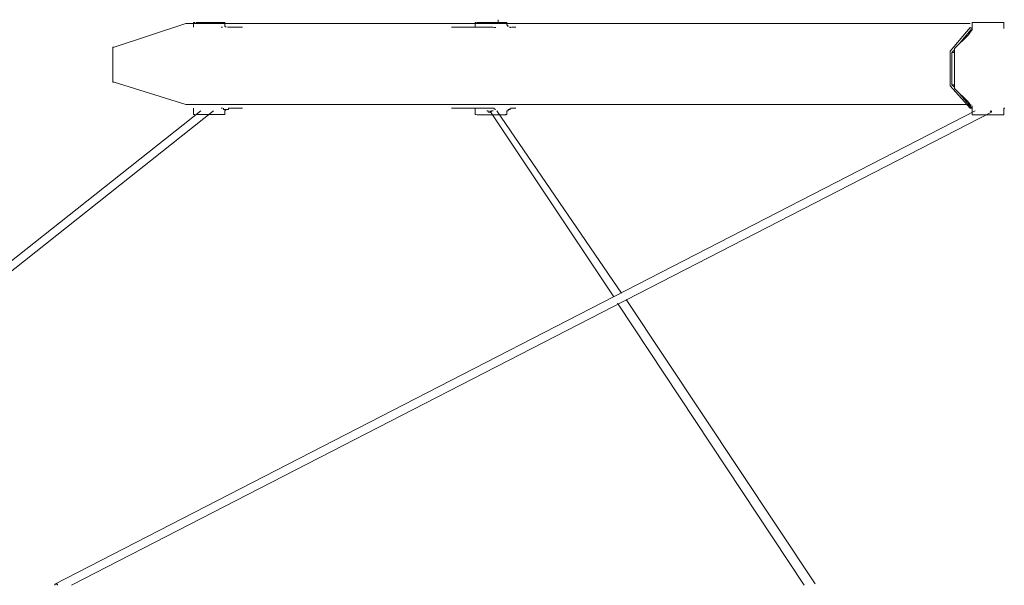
# Model space of a CAD drawing. Header units: millimetres. Extents: x 32.1 to 48.5, y -27.6 to 7.4.
# Tile 7 of 43: x 35.3 to 37.7, y -23.1 to -21.7. Entities that reach past the tile are written whole.
import ezdxf

# ---------------------------------------------------------------- set-up
doc = ezdxf.new("R2010")
doc.units = ezdxf.units.MM
doc.header["$MEASUREMENT"] = 0
doc.layers.add('Livello 1', color=7, linetype='Continuous', lineweight=0)

# ---------------------------------------------------------------- blocks, each defined once
blk = doc.blocks.new('Block_0')
at = {"layer": 'Livello 1', "color": 250, "lineweight": 5, "true_color": 0x1d1d1b}
for points in [[(35.683, -21.6781), (35.683, -21.6781), (35.503, -21.7378), (35.503, -21.7378)], [(35.702, -21.6784), (35.702, -21.6784), (35.702, -21.6877), (35.702, -21.6877)], [(35.7811, -21.6848), (35.7811, -21.6848), (35.7811, -21.6784), (35.7811, -21.6784)], [(36.4097, -21.6784), (36.4097, -21.6784), (36.4097, -21.6877), (36.4097, -21.6877)], [(36.4673, -21.6778), (36.4673, -21.6778), (36.4673, -21.6685), (36.4673, -21.6685)], [(36.4888, -21.6816), (36.4888, -21.6816), (36.4888, -21.6784), (36.4888, -21.6784)], [(36.492, -21.6845), (36.492, -21.6845), (36.4888, -21.6816), (36.4888, -21.6816)], [(37.6574, -21.6784), (37.6574, -21.6784), (37.6574, -21.6938), (37.6574, -21.6938)], [(37.7366, -21.688), (37.7366, -21.688), (37.7366, -21.6784), (37.7366, -21.6784)], [(35.7747, -21.6877), (35.7747, -21.6877), (35.7715, -21.6877), (35.7715, -21.6877)], [(35.7843, -21.6877), (35.7843, -21.6877), (35.7811, -21.6848), (35.7811, -21.6848)], [(35.8253, -21.6877), (35.8253, -21.6877), (35.7907, -21.6877), (35.7907, -21.6877)], [(36.4539, -21.6877), (36.4539, -21.6877), (36.3498, -21.6877), (36.3498, -21.6877)], [(36.4553, -21.688), (36.4553, -21.688), (36.4617, -21.688), (36.4617, -21.688)], [(36.4984, -21.6877), (36.4984, -21.6877), (36.4952, -21.6877), (36.4952, -21.6877)], [(36.4966, -21.688), (36.4966, -21.688), (36.4998, -21.688), (36.4998, -21.688)], [(36.5112, -21.6877), (36.5112, -21.6877), (36.5016, -21.6877), (36.5016, -21.6877)], [(37.602, -21.7474), (37.602, -21.7474), (37.6527, -21.688), (37.6527, -21.688)], [(37.6132, -21.741), (37.6132, -21.741), (37.6479, -21.7066), (37.6479, -21.7066)], [(37.626, -21.7284), (37.626, -21.7284), (37.6542, -21.6941), (37.6542, -21.6941)], [(37.6479, -21.7066), (37.6479, -21.7066), (37.6542, -21.697), (37.6542, -21.697)], [(37.6558, -21.6909), (37.6558, -21.6909), (37.6527, -21.688), (37.6527, -21.688)], [(37.6574, -21.6941), (37.6574, -21.6941), (37.6542, -21.6941), (37.6542, -21.6941)], [(35.4998, -21.7407), (35.4998, -21.7407), (35.4998, -21.8225), (35.4998, -21.8225)], [(37.602, -21.8318), (37.602, -21.8318), (37.602, -21.7506), (37.602, -21.7506)], [(37.6068, -21.7506), (37.6068, -21.7506), (37.6132, -21.7442), (37.6132, -21.7442)], [(37.6132, -21.7506), (37.6132, -21.7506), (37.6068, -21.7506), (37.6068, -21.7506)], [(37.6068, -21.8318), (37.6068, -21.8318), (37.6068, -21.7506), (37.6068, -21.7506)], [(37.6132, -21.8382), (37.6132, -21.8382), (37.6132, -21.7442), (37.6132, -21.7442)], [(35.503, -21.8257), (35.503, -21.8257), (35.683, -21.8819), (35.683, -21.8819)], [(37.6132, -21.8318), (37.6132, -21.8318), (37.6068, -21.8318), (37.6068, -21.8318)], [(37.6132, -21.8382), (37.6132, -21.8382), (37.6068, -21.8318), (37.6068, -21.8318)], [(37.6527, -21.8912), (37.6527, -21.8912), (37.602, -21.835), (37.602, -21.835)], [(37.6479, -21.8757), (37.6479, -21.8757), (37.6132, -21.8414), (37.6132, -21.8414)], [(37.6542, -21.888), (37.6542, -21.888), (37.626, -21.8536), (37.626, -21.8536)], [(37.6542, -21.8848), (37.6542, -21.8848), (37.6479, -21.8757), (37.6479, -21.8757)], [(35.7209, -21.8979), (35.7209, -21.8979), (34.2193, -23.0864), (34.2193, -23.0864)], [(34.251, -23.0896), (34.251, -23.0896), (35.7526, -21.8979), (35.7526, -21.8979)], [(37.6646, -21.8979), (37.6646, -21.8979), (35.3541, -23.0864), (35.3541, -23.0864)], [(35.3954, -23.0896), (35.3954, -23.0896), (37.7059, -21.9008), (37.7059, -21.9008)], [(35.702, -21.8912), (35.702, -21.8912), (35.702, -21.9035), (35.702, -21.9035)], [(35.7715, -21.8912), (35.7715, -21.8912), (35.7747, -21.8912), (35.7747, -21.8912)], [(35.7811, -21.9035), (35.7811, -21.9035), (35.7811, -21.8973), (35.7811, -21.8973)], [(35.7899, -21.8909), (35.7899, -21.8909), (35.7899, -21.8941), (35.7899, -21.8941)], [(35.7899, -21.8909), (35.7899, -21.8909), (35.7931, -21.8909), (35.7931, -21.8909)], [(35.7907, -21.8912), (35.7907, -21.8912), (35.8253, -21.8912), (35.8253, -21.8912)], [(36.3498, -21.8912), (36.3498, -21.8912), (36.4539, -21.8912), (36.4539, -21.8912)], [(36.4097, -21.8912), (36.4097, -21.8912), (36.4097, -21.9037), (36.4097, -21.9037)], [(36.446, -21.8973), (36.446, -21.8973), (36.7574, -22.3648), (36.7574, -22.3648)], [(36.7765, -22.3555), (36.7765, -22.3555), (36.4638, -21.8979), (36.4638, -21.8979)], [(36.4888, -21.9037), (36.4888, -21.9037), (36.4888, -21.9005), (36.4888, -21.9005)], [(36.4998, -21.8912), (36.4998, -21.8912), (36.4934, -21.8944), (36.4934, -21.8944)], [(36.4984, -21.8912), (36.4984, -21.8912), (36.5016, -21.8912), (36.5016, -21.8912)], [(36.5016, -21.8912), (36.5016, -21.8912), (36.5112, -21.8912), (36.5112, -21.8912)], [(37.6527, -21.8912), (37.6527, -21.8912), (37.6558, -21.8912), (37.6558, -21.8912)], [(37.6574, -21.888), (37.6574, -21.888), (37.6542, -21.888), (37.6542, -21.888)], [(37.6574, -21.8851), (37.6574, -21.8851), (37.6574, -21.904), (37.6574, -21.904)], [(37.7059, -21.9008), (37.7059, -21.9008), (37.7059, -21.8979), (37.7059, -21.8979)], [(37.7366, -21.8912), (37.7366, -21.8912), (37.7398, -21.8912), (37.7398, -21.8912)], [(37.7366, -21.8944), (37.7366, -21.8944), (37.7366, -21.8912), (37.7366, -21.8912)], [(37.7366, -21.904), (37.7366, -21.904), (37.7366, -21.8944), (37.7366, -21.8944)], [(37.2635, -23.0862), (37.2635, -23.0862), (36.7883, -22.3712), (36.7883, -22.3712)], [(36.7667, -22.3805), (36.7667, -22.3805), (37.2355, -23.0894), (37.2355, -23.0894)], [(35.3541, -23.0864), (35.3541, -23.0864), (35.3541, -23.0896), (35.3541, -23.0896)]]:
    blk.add_open_spline(points, degree=3, dxfattribs=at)
for points, knots in [([(37.6524, -21.6781), (37.6524, -21.6781), (37.5227, -21.6781), (37.5227, -21.6781), (37.5227, -21.6781), (37.3961, -21.6781), (37.3961, -21.6781), (37.3961, -21.6781), (37.2731, -21.6781), (37.2731, -21.6781), (37.2731, -21.6781), (37.1529, -21.6781), (37.1529, -21.6781), (37.1529, -21.6781), (37.0328, -21.6781), (37.0328, -21.6781), (37.0328, -21.6781), (36.919, -21.6781), (36.919, -21.6781), (36.919, -21.6781), (36.8082, -21.6781), (36.8082, -21.6781), (36.8082, -21.6781), (36.7009, -21.6781), (36.7009, -21.6781), (36.7009, -21.6781), (36.5965, -21.6781), (36.5965, -21.6781), (36.5965, -21.6781), (36.4984, -21.6781), (36.4984, -21.6781), (36.4984, -21.6781), (36.4039, -21.6781), (36.4039, -21.6781), (36.4039, -21.6781), (36.3152, -21.6781), (36.3152, -21.6781), (36.3152, -21.6781), (36.2299, -21.6781), (36.2299, -21.6781), (36.2299, -21.6781), (36.1508, -21.6781), (36.1508, -21.6781), (36.1508, -21.6781), (36.0781, -21.6781), (36.0781, -21.6781), (36.0781, -21.6781), (36.0118, -21.6781), (36.0118, -21.6781), (36.0118, -21.6781), (35.9516, -21.6781), (35.9516, -21.6781), (35.9516, -21.6781), (35.8948, -21.6781), (35.8948, -21.6781), (35.8948, -21.6781), (35.8474, -21.6781), (35.8474, -21.6781), (35.8474, -21.6781), (35.8032, -21.6781), (35.8032, -21.6781), (35.8032, -21.6781), (35.7651, -21.6781), (35.7651, -21.6781), (35.7651, -21.6781), (35.7369, -21.6781), (35.7369, -21.6781), (35.7369, -21.6781), (35.7145, -21.6781), (35.7145, -21.6781), (35.7145, -21.6781), (35.6958, -21.6781), (35.6958, -21.6781), (35.6958, -21.6781), (35.6862, -21.6781), (35.6862, -21.6781), (35.6862, -21.6781), (35.683, -21.6781), (35.683, -21.6781)], [0, 0, 0, 0, 1, 1, 1, 2, 2, 2, 3, 3, 3, 4, 4, 4, 5, 5, 5, 6, 6, 6, 7, 7, 7, 8, 8, 8, 9, 9, 9, 10, 10, 10, 11, 11, 11, 12, 12, 12, 13, 13, 13, 14, 14, 14, 15, 15, 15, 16, 16, 16, 17, 17, 17, 18, 18, 18, 19, 19, 19, 20, 20, 20, 21, 21, 21, 22, 22, 22, 23, 23, 23, 24, 24, 24, 25, 25, 25, 26, 26, 26, 26]), ([(35.7052, -21.6752), (35.7052, -21.6752), (35.7052, -21.6752), (35.7052, -21.6752), (35.7052, -21.6752), (35.702, -21.6752), (35.702, -21.6752), (35.702, -21.6752), (35.702, -21.6784), (35.702, -21.6784)], [0, 0, 0, 0, 1, 1, 1, 2, 2, 2, 3, 3, 3, 3]), ([(35.7076, -21.6754), (35.7076, -21.6754), (35.7076, -21.6754), (35.7076, -21.6754), (35.7076, -21.6754), (35.7139, -21.6754), (35.7139, -21.6754), (35.7139, -21.6754), (35.7235, -21.6754), (35.7235, -21.6754), (35.7235, -21.6754), (35.7361, -21.6754), (35.7361, -21.6754), (35.7361, -21.6754), (35.7486, -21.6754), (35.7486, -21.6754), (35.7486, -21.6754), (35.7646, -21.6754), (35.7646, -21.6754), (35.7646, -21.6754), (35.7741, -21.6754), (35.7741, -21.6754), (35.7741, -21.6754), (35.7803, -21.6754), (35.7803, -21.6754)], [0, 0, 0, 0, 1, 1, 1, 2, 2, 2, 3, 3, 3, 4, 4, 4, 5, 5, 5, 6, 6, 6, 7, 7, 7, 8, 8, 8, 8]), ([(35.7811, -21.6784), (35.7811, -21.6784), (35.7811, -21.6784), (35.7811, -21.6784), (35.7811, -21.6784), (35.7811, -21.6752), (35.7811, -21.6752), (35.7811, -21.6752), (35.7779, -21.6752), (35.7779, -21.6752)], [0, 0, 0, 0, 1, 1, 1, 2, 2, 2, 3, 3, 3, 3]), ([(36.4129, -21.6752), (36.4129, -21.6752), (36.4129, -21.6752), (36.4129, -21.6752), (36.4129, -21.6752), (36.4097, -21.6752), (36.4097, -21.6752), (36.4097, -21.6752), (36.4097, -21.6784), (36.4097, -21.6784)], [0, 0, 0, 0, 1, 1, 1, 2, 2, 2, 3, 3, 3, 3]), ([(36.4143, -21.6752), (36.4143, -21.6752), (36.4175, -21.6752), (36.4175, -21.6752), (36.4175, -21.6752), (36.4238, -21.6752), (36.4238, -21.6752), (36.4238, -21.6752), (36.4366, -21.6752), (36.4366, -21.6752), (36.4366, -21.6752), (36.4489, -21.6752), (36.4489, -21.6752), (36.4489, -21.6752), (36.4649, -21.6752), (36.4649, -21.6752), (36.4649, -21.6752), (36.4777, -21.6752), (36.4777, -21.6752)], [0, 0, 0, 0, 1, 1, 1, 2, 2, 2, 3, 3, 3, 4, 4, 4, 5, 5, 5, 6, 6, 6, 6]), ([(36.4777, -21.6752), (36.4777, -21.6752), (36.4838, -21.6752), (36.4838, -21.6752), (36.4838, -21.6752), (36.487, -21.6752), (36.487, -21.6752)], [0, 0, 0, 0, 1, 1, 1, 2, 2, 2, 2]), ([(36.4888, -21.6784), (36.4888, -21.6784), (36.4888, -21.6784), (36.4888, -21.6784), (36.4888, -21.6784), (36.4888, -21.6752), (36.4888, -21.6752), (36.4888, -21.6752), (36.4856, -21.6752), (36.4856, -21.6752)], [0, 0, 0, 0, 1, 1, 1, 2, 2, 2, 3, 3, 3, 3]), ([(36.4934, -21.6848), (36.4934, -21.6848), (36.4934, -21.6848), (36.4934, -21.6848), (36.4934, -21.6848), (36.4902, -21.6848), (36.4902, -21.6848), (36.4902, -21.6848), (36.4902, -21.6816), (36.4902, -21.6816)], [0, 0, 0, 0, 1, 1, 1, 2, 2, 2, 3, 3, 3, 3]), ([(37.6606, -21.6752), (37.6606, -21.6752), (37.6574, -21.6752), (37.6574, -21.6752), (37.6574, -21.6752), (37.6574, -21.6784), (37.6574, -21.6784)], [0, 0, 0, 0, 1, 1, 1, 2, 2, 2, 2]), ([(37.6606, -21.6752), (37.6606, -21.6752), (37.6606, -21.6752), (37.6606, -21.6752), (37.6606, -21.6752), (37.6638, -21.6752), (37.6638, -21.6752), (37.6638, -21.6752), (37.6732, -21.6752), (37.6732, -21.6752), (37.6732, -21.6752), (37.6859, -21.6752), (37.6859, -21.6752), (37.6859, -21.6752), (37.7017, -21.6752), (37.7017, -21.6752), (37.7017, -21.6752), (37.7142, -21.6752), (37.7142, -21.6752), (37.7142, -21.6752), (37.7238, -21.6752), (37.7238, -21.6752), (37.7238, -21.6752), (37.7302, -21.6752), (37.7302, -21.6752), (37.7302, -21.6752), (37.7334, -21.6752), (37.7334, -21.6752)], [0, 0, 0, 0, 1, 1, 1, 2, 2, 2, 3, 3, 3, 4, 4, 4, 5, 5, 5, 6, 6, 6, 7, 7, 7, 8, 8, 8, 9, 9, 9, 9]), ([(37.7366, -21.6784), (37.7366, -21.6784), (37.7366, -21.6784), (37.7366, -21.6784), (37.7366, -21.6784), (37.7366, -21.6752), (37.7366, -21.6752), (37.7366, -21.6752), (37.7334, -21.6752), (37.7334, -21.6752)], [0, 0, 0, 0, 1, 1, 1, 2, 2, 2, 3, 3, 3, 3]), ([(35.7907, -21.6877), (35.7907, -21.6877), (35.7907, -21.6877), (35.7907, -21.6877), (35.7907, -21.6877), (35.7875, -21.6877), (35.7875, -21.6877)], [0, 0, 0, 0, 1, 1, 1, 2, 2, 2, 2]), ([(36.4984, -21.6877), (36.4984, -21.6877), (36.4984, -21.6877), (36.4984, -21.6877), (36.4984, -21.6877), (36.4952, -21.6877), (36.4952, -21.6877)], [0, 0, 0, 0, 1, 1, 1, 2, 2, 2, 2]), ([(37.6574, -21.6938), (37.6574, -21.6938), (37.6574, -21.6938), (37.6574, -21.6938), (37.6574, -21.6938), (37.6542, -21.697), (37.6542, -21.697), (37.6542, -21.697), (37.6542, -21.7002), (37.6542, -21.7002)], [0, 0, 0, 0, 1, 1, 1, 2, 2, 2, 3, 3, 3, 3]), ([(37.7366, -21.6906), (37.7366, -21.6906), (37.7366, -21.6906), (37.7366, -21.6906), (37.7366, -21.6906), (37.7366, -21.688), (37.7366, -21.688)], [0, 0, 0, 0, 1, 1, 1, 2, 2, 2, 2]), ([(35.503, -21.7378), (35.503, -21.7378), (35.4998, -21.7378), (35.4998, -21.7378), (35.4998, -21.7378), (35.4998, -21.7407), (35.4998, -21.7407)], [0, 0, 0, 0, 1, 1, 1, 2, 2, 2, 2]), ([(37.602, -21.7474), (37.602, -21.7474), (37.602, -21.7474), (37.602, -21.7474), (37.602, -21.7474), (37.602, -21.7506), (37.602, -21.7506)], [0, 0, 0, 0, 1, 1, 1, 2, 2, 2, 2]), ([(37.6132, -21.7442), (37.6132, -21.7442), (37.6132, -21.7442), (37.6132, -21.7442), (37.6132, -21.7442), (37.6132, -21.741), (37.6132, -21.741)], [0, 0, 0, 0, 1, 1, 1, 2, 2, 2, 2]), ([(35.4998, -21.8225), (35.4998, -21.8225), (35.4998, -21.8225), (35.4998, -21.8225), (35.4998, -21.8225), (35.4998, -21.8257), (35.4998, -21.8257), (35.4998, -21.8257), (35.503, -21.8257), (35.503, -21.8257)], [0, 0, 0, 0, 1, 1, 1, 2, 2, 2, 3, 3, 3, 3]), ([(37.602, -21.8318), (37.602, -21.8318), (37.602, -21.8318), (37.602, -21.8318), (37.602, -21.8318), (37.602, -21.835), (37.602, -21.835)], [0, 0, 0, 0, 1, 1, 1, 2, 2, 2, 2]), ([(37.6132, -21.8414), (37.6132, -21.8414), (37.6132, -21.8414), (37.6132, -21.8414), (37.6132, -21.8414), (37.6132, -21.8382), (37.6132, -21.8382)], [0, 0, 0, 0, 1, 1, 1, 2, 2, 2, 2]), ([(35.683, -21.8819), (35.683, -21.8819), (35.6862, -21.8819), (35.6862, -21.8819), (35.6862, -21.8819), (35.6958, -21.8819), (35.6958, -21.8819), (35.6958, -21.8819), (35.7145, -21.8819), (35.7145, -21.8819), (35.7145, -21.8819), (35.7369, -21.8819), (35.7369, -21.8819), (35.7369, -21.8819), (35.7651, -21.8819), (35.7651, -21.8819), (35.7651, -21.8819), (35.8032, -21.8819), (35.8032, -21.8819), (35.8032, -21.8819), (35.8474, -21.8819), (35.8474, -21.8819), (35.8474, -21.8819), (35.8948, -21.8819), (35.8948, -21.8819), (35.8948, -21.8819), (35.9516, -21.8819), (35.9516, -21.8819), (35.9516, -21.8819), (36.0118, -21.8819), (36.0118, -21.8819), (36.0118, -21.8819), (36.0781, -21.8819), (36.0781, -21.8819), (36.0781, -21.8819), (36.1508, -21.8819), (36.1508, -21.8819), (36.1508, -21.8819), (36.2299, -21.8819), (36.2299, -21.8819), (36.2299, -21.8819), (36.3152, -21.8819), (36.3152, -21.8819), (36.3152, -21.8819), (36.4039, -21.8819), (36.4039, -21.8819), (36.4039, -21.8819), (36.4984, -21.8819), (36.4984, -21.8819), (36.4984, -21.8819), (36.5965, -21.8819), (36.5965, -21.8819), (36.5965, -21.8819), (36.7009, -21.8819), (36.7009, -21.8819), (36.7009, -21.8819), (36.8082, -21.8819), (36.8082, -21.8819), (36.8082, -21.8819), (36.919, -21.8819), (36.919, -21.8819), (36.919, -21.8819), (37.0328, -21.8819), (37.0328, -21.8819), (37.0328, -21.8819), (37.1529, -21.8819), (37.1529, -21.8819), (37.1529, -21.8819), (37.2731, -21.8819), (37.2731, -21.8819), (37.2731, -21.8819), (37.3961, -21.8819), (37.3961, -21.8819), (37.3961, -21.8819), (37.5227, -21.8819), (37.5227, -21.8819), (37.5227, -21.8819), (37.6524, -21.8819), (37.6524, -21.8819)], [0, 0, 0, 0, 1, 1, 1, 2, 2, 2, 3, 3, 3, 4, 4, 4, 5, 5, 5, 6, 6, 6, 7, 7, 7, 8, 8, 8, 9, 9, 9, 10, 10, 10, 11, 11, 11, 12, 12, 12, 13, 13, 13, 14, 14, 14, 15, 15, 15, 16, 16, 16, 17, 17, 17, 18, 18, 18, 19, 19, 19, 20, 20, 20, 21, 21, 21, 22, 22, 22, 23, 23, 23, 24, 24, 24, 25, 25, 25, 26, 26, 26, 26]), ([(35.702, -21.9035), (35.702, -21.9035), (35.702, -21.9035), (35.702, -21.9035), (35.702, -21.9035), (35.702, -21.9066), (35.702, -21.9066), (35.702, -21.9066), (35.7052, -21.9066), (35.7052, -21.9066)], [0, 0, 0, 0, 1, 1, 1, 2, 2, 2, 3, 3, 3, 3]), ([(35.7773, -21.8941), (35.7773, -21.8941), (35.7773, -21.8941), (35.7773, -21.8941), (35.7773, -21.8941), (35.7773, -21.8909), (35.7773, -21.8909)], [0, 0, 0, 0, 1, 1, 1, 2, 2, 2, 2]), ([(35.7899, -21.8941), (35.7899, -21.8941), (35.7899, -21.8941), (35.7899, -21.8941), (35.7899, -21.8941), (35.7867, -21.8941), (35.7867, -21.8941), (35.7867, -21.8941), (35.7835, -21.8941), (35.7835, -21.8941), (35.7835, -21.8941), (35.7803, -21.8941), (35.7803, -21.8941), (35.7803, -21.8941), (35.7773, -21.8941), (35.7773, -21.8941)], [0, 0, 0, 0, 1, 1, 1, 2, 2, 2, 3, 3, 3, 4, 4, 4, 5, 5, 5, 5]), ([(35.7779, -21.9066), (35.7779, -21.9066), (35.7779, -21.9066), (35.7779, -21.9066), (35.7779, -21.9066), (35.7811, -21.9066), (35.7811, -21.9066), (35.7811, -21.9066), (35.7811, -21.9035), (35.7811, -21.9035)], [0, 0, 0, 0, 1, 1, 1, 2, 2, 2, 3, 3, 3, 3]), ([(35.7811, -21.8973), (35.7811, -21.8973), (35.7811, -21.8973), (35.7811, -21.8973), (35.7811, -21.8973), (35.7843, -21.8941), (35.7843, -21.8941)], [0, 0, 0, 0, 1, 1, 1, 2, 2, 2, 2]), ([(36.4097, -21.9037), (36.4097, -21.9037), (36.4097, -21.9037), (36.4097, -21.9037), (36.4097, -21.9037), (36.4097, -21.9069), (36.4097, -21.9069), (36.4097, -21.9069), (36.4129, -21.9069), (36.4129, -21.9069)], [0, 0, 0, 0, 1, 1, 1, 2, 2, 2, 3, 3, 3, 3]), ([(36.4449, -21.9008), (36.4449, -21.9008), (36.4449, -21.9008), (36.4449, -21.9008), (36.4449, -21.9008), (36.4417, -21.9008), (36.4417, -21.9008), (36.4417, -21.9008), (36.4417, -21.8976), (36.4417, -21.8976), (36.4417, -21.8976), (36.4385, -21.8976), (36.4385, -21.8976)], [0, 0, 0, 0, 1, 1, 1, 2, 2, 2, 3, 3, 3, 4, 4, 4, 4]), ([(36.4542, -21.8976), (36.4542, -21.8976), (36.4542, -21.8976), (36.4542, -21.8976), (36.4542, -21.8976), (36.451, -21.8976), (36.451, -21.8976), (36.451, -21.8976), (36.4481, -21.9008), (36.4481, -21.9008), (36.4481, -21.9008), (36.4449, -21.9008), (36.4449, -21.9008)], [0, 0, 0, 0, 1, 1, 1, 2, 2, 2, 3, 3, 3, 4, 4, 4, 4]), ([(36.4539, -21.8912), (36.4539, -21.8912), (36.4571, -21.8912), (36.4571, -21.8912), (36.4571, -21.8912), (36.4571, -21.8944), (36.4571, -21.8944)], [0, 0, 0, 0, 1, 1, 1, 2, 2, 2, 2]), ([(36.4617, -21.8944), (36.4617, -21.8944), (36.4617, -21.8944), (36.4617, -21.8944), (36.4617, -21.8944), (36.4553, -21.8912), (36.4553, -21.8912)], [0, 0, 0, 0, 1, 1, 1, 2, 2, 2, 2]), ([(36.4856, -21.9069), (36.4856, -21.9069), (36.4856, -21.9069), (36.4856, -21.9069), (36.4856, -21.9069), (36.4888, -21.9069), (36.4888, -21.9069), (36.4888, -21.9069), (36.4888, -21.9037), (36.4888, -21.9037)], [0, 0, 0, 0, 1, 1, 1, 2, 2, 2, 3, 3, 3, 3]), ([(36.4888, -21.9005), (36.4888, -21.9005), (36.4888, -21.8976), (36.4888, -21.8976), (36.4888, -21.8976), (36.492, -21.8976), (36.492, -21.8976)], [0, 0, 0, 0, 1, 1, 1, 2, 2, 2, 2]), ([(36.492, -21.8976), (36.492, -21.8976), (36.492, -21.8944), (36.492, -21.8944), (36.492, -21.8944), (36.4952, -21.8944), (36.4952, -21.8944), (36.4952, -21.8944), (36.4984, -21.8944), (36.4984, -21.8944)], [0, 0, 0, 0, 1, 1, 1, 2, 2, 2, 3, 3, 3, 3]), ([(37.6542, -21.8819), (37.6542, -21.8819), (37.6542, -21.8819), (37.6542, -21.8819), (37.6542, -21.8819), (37.6542, -21.8851), (37.6542, -21.8851)], [0, 0, 0, 0, 1, 1, 1, 2, 2, 2, 2]), ([(37.6574, -21.904), (37.6574, -21.904), (37.6574, -21.904), (37.6574, -21.904), (37.6574, -21.904), (37.6574, -21.9072), (37.6574, -21.9072), (37.6574, -21.9072), (37.6606, -21.9072), (37.6606, -21.9072)], [0, 0, 0, 0, 1, 1, 1, 2, 2, 2, 3, 3, 3, 3]), ([(37.7062, -21.9008), (37.7062, -21.9008), (37.7062, -21.9008), (37.7062, -21.9008), (37.7062, -21.9008), (37.703, -21.8976), (37.703, -21.8976)], [0, 0, 0, 0, 1, 1, 1, 2, 2, 2, 2]), ([(37.7334, -21.9072), (37.7334, -21.9072), (37.7334, -21.9072), (37.7334, -21.9072), (37.7334, -21.9072), (37.7366, -21.9072), (37.7366, -21.9072), (37.7366, -21.9072), (37.7366, -21.904), (37.7366, -21.904)], [0, 0, 0, 0, 1, 1, 1, 2, 2, 2, 3, 3, 3, 3]), ([(35.7803, -21.9066), (35.7803, -21.9066), (35.7803, -21.9066), (35.7803, -21.9066), (35.7803, -21.9066), (35.7741, -21.9066), (35.7741, -21.9066), (35.7741, -21.9066), (35.7646, -21.9066), (35.7646, -21.9066), (35.7646, -21.9066), (35.7486, -21.9066), (35.7486, -21.9066), (35.7486, -21.9066), (35.7361, -21.9066), (35.7361, -21.9066), (35.7361, -21.9066), (35.7235, -21.9066), (35.7235, -21.9066), (35.7235, -21.9066), (35.7139, -21.9066), (35.7139, -21.9066), (35.7139, -21.9066), (35.7076, -21.9066), (35.7076, -21.9066)], [0, 0, 0, 0, 1, 1, 1, 2, 2, 2, 3, 3, 3, 4, 4, 4, 5, 5, 5, 6, 6, 6, 7, 7, 7, 8, 8, 8, 8]), ([(36.4777, -21.9072), (36.4777, -21.9072), (36.4649, -21.9072), (36.4649, -21.9072), (36.4649, -21.9072), (36.4489, -21.9072), (36.4489, -21.9072), (36.4489, -21.9072), (36.4366, -21.9072), (36.4366, -21.9072), (36.4366, -21.9072), (36.4238, -21.9072), (36.4238, -21.9072), (36.4238, -21.9072), (36.4175, -21.9072), (36.4175, -21.9072), (36.4175, -21.9072), (36.4143, -21.9072), (36.4143, -21.9072)], [0, 0, 0, 0, 1, 1, 1, 2, 2, 2, 3, 3, 3, 4, 4, 4, 5, 5, 5, 6, 6, 6, 6]), ([(36.487, -21.9072), (36.487, -21.9072), (36.487, -21.9072), (36.487, -21.9072), (36.487, -21.9072), (36.4838, -21.9072), (36.4838, -21.9072), (36.4838, -21.9072), (36.4777, -21.9072), (36.4777, -21.9072)], [0, 0, 0, 0, 1, 1, 1, 2, 2, 2, 3, 3, 3, 3]), ([(37.7334, -21.9072), (37.7334, -21.9072), (37.7302, -21.9072), (37.7302, -21.9072), (37.7302, -21.9072), (37.7238, -21.9072), (37.7238, -21.9072), (37.7238, -21.9072), (37.7142, -21.9072), (37.7142, -21.9072), (37.7142, -21.9072), (37.7017, -21.9072), (37.7017, -21.9072), (37.7017, -21.9072), (37.6859, -21.9072), (37.6859, -21.9072), (37.6859, -21.9072), (37.6732, -21.9072), (37.6732, -21.9072), (37.6732, -21.9072), (37.6638, -21.9072), (37.6638, -21.9072), (37.6638, -21.9072), (37.6606, -21.9072), (37.6606, -21.9072)], [0, 0, 0, 0, 1, 1, 1, 2, 2, 2, 3, 3, 3, 4, 4, 4, 5, 5, 5, 6, 6, 6, 7, 7, 7, 8, 8, 8, 8]), ([(35.3605, -23.0896), (35.3605, -23.0896), (35.3605, -23.0864), (35.3605, -23.0864), (35.3605, -23.0864), (35.3573, -23.0864), (35.3573, -23.0864), (35.3573, -23.0864), (35.3541, -23.0864), (35.3541, -23.0864)], [0, 0, 0, 0, 1, 1, 1, 2, 2, 2, 3, 3, 3, 3])]:
    blk.add_open_spline(points, degree=3, knots=knots, dxfattribs=at)

msp = doc.modelspace()

# ---------------------------------------------------------------- block references
at = {"layer": 'Livello 1'}
msp.add_blockref('Block_0', (0, 0), dxfattribs=at)

doc.saveas('drawing.dxf')
